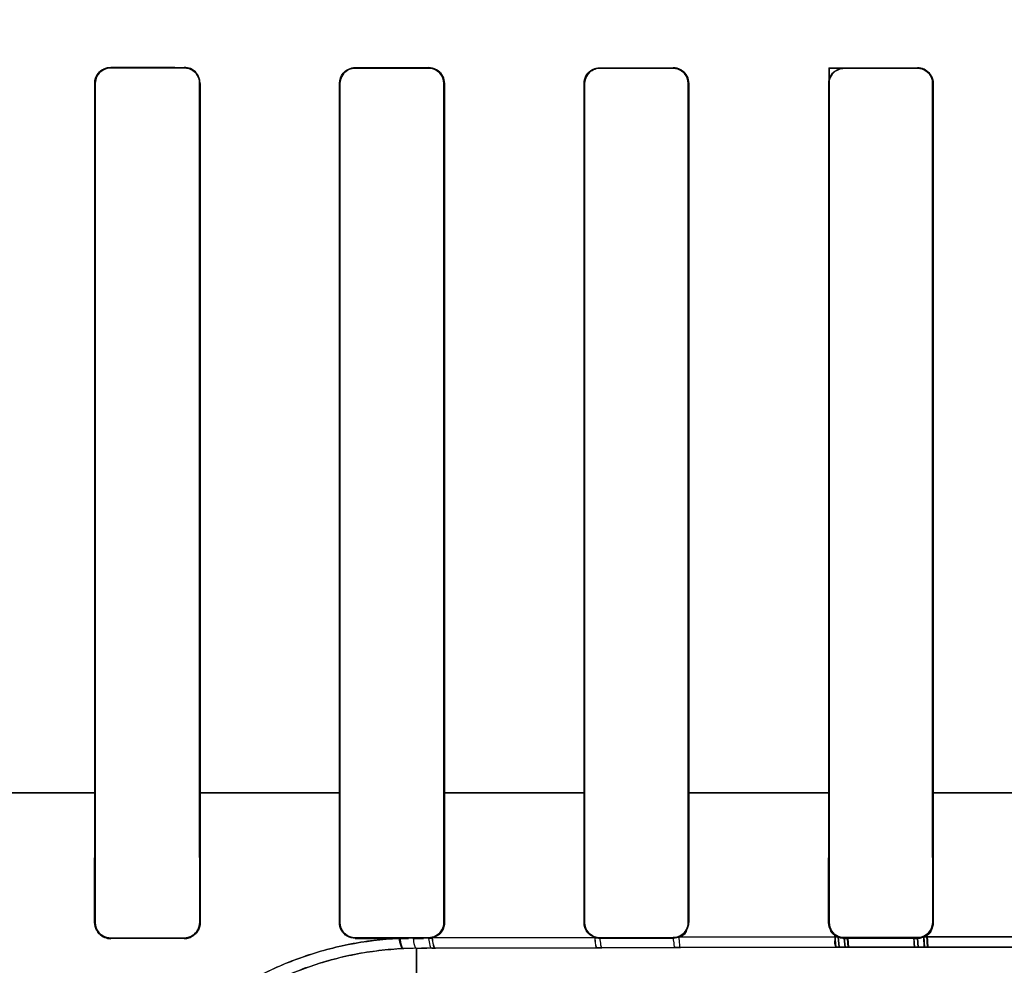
# Model space of a CAD drawing. Header units: millimetres. Extents: x 0 to 297, y 0 to 210.
# Tile 165 of 256: x 58.578 to 58.739, y 157.311 to 157.466. Entities that reach past the tile are written whole.
import ezdxf

# ---------------------------------------------------------------- set-up
doc = ezdxf.new("R2010")
doc.units = ezdxf.units.MM
doc.header["$LTSCALE"] = 16.335
doc.layers.get('0').update_dxf_attribs({"linetype": 'CONTINUOUS'})
for name, color, linetype in [('AXES_REF', 7, 'CONTINUOUS'), ('INTFCLR_1', 7, 'CONTINUOUS'), ('INTFCLR_72935', 7, 'CONTINUOUS')]:
    doc.layers.add(name, color=color, linetype=linetype)

msp = doc.modelspace()

# ---------------------------------------------------------------- linework, layer by layer
at = {"color": 7, "linetype": 'Continuous'}
for radius in [7.756662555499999, 7.756, 7.706331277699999]:
    msp.add_circle((57.52239940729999, 154.539298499), radius, dxfattribs=at)
msp.add_arc((57.52239940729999, 154.539298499), 7.68, 278.2771290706, 261.7228709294, dxfattribs=at)
at = {"layer": 'AXES_REF', "color": 9, "linetype": 'Continuous'}
for radius in [7.075609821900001, 4.7428614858]:
    msp.add_circle((57.52239940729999, 154.539298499), radius, dxfattribs=at)
at = {"layer": 'INTFCLR_1', "color": 9, "linetype": 'Continuous'}
for p, q in [((58.5926230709, 157.4579227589), (58.5926230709, 157.4578336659)), ((58.6046230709, 157.4578196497), (58.6046230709, 157.457907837)), ((58.6326230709, 157.4578784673), (58.6326230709, 157.4577920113)), ((58.6446230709, 157.4577822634), (58.6446230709, 157.4578681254)), ((58.6726230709, 157.4578490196), (58.6726230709, 157.4577642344)), ((58.6846230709, 157.4577584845), (58.6846230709, 157.4578429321)), ((58.7126230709, 157.4578335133), (58.7126230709, 157.457749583)), ((58.7246230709, 157.4577476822), (58.7246230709, 157.457831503)), ((58.5900733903, 157.4552871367), (58.5899839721, 157.4552871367)), ((58.6072407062, 157.4552871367), (58.6071527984, 157.4552871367)), ((58.6301160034, 157.4552871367), (58.630029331, 157.4552871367)), ((58.647202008, 157.4552871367), (58.6471163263, 157.4552871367)), ((58.67014463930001, 157.4552871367), (58.67005972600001, 157.4552871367)), ((58.6871777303, 157.4552871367), (58.68709338, 157.4552871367)), ((58.710160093, 157.4552871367), (58.71007611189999, 157.4552871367)), ((58.7271671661, 157.4552871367), (58.7270833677, 157.4552871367)), ((58.59007341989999, 157.3392854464), (58.56720347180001, 157.3392854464)), ((58.6301164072, 157.3392854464), (58.607152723, 157.3392854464)), ((58.6701417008, 157.3392854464), (58.647116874, 157.3392854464)), ((58.71016440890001, 157.3392854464), (58.6870906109, 157.3392854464)), ((58.7501700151, 157.3392854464), (58.7270654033, 157.3392854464)), ((58.5899732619, 157.3180816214), (58.59006527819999, 157.3180816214)), ((58.607160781, 157.3180816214), (58.6072512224, 157.3180816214)), ((58.630018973, 157.3180816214), (58.6301081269, 157.3180816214)), ((58.6471241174, 157.3180816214), (58.6472122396, 157.3180816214)), ((58.6700495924, 157.3180816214), (58.6701369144, 157.3180816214)), ((58.6871010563, 157.3180816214), (58.68718779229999, 157.3180816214)), ((58.71006609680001, 157.3180816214), (58.7101524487, 157.3180816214)), ((58.7270909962, 157.3180816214), (58.727177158, 157.3180816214)), ((58.5926230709, 157.3155249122), (58.5926230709, 157.3154324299)), ((58.6046230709, 157.3154475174), (58.6046230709, 157.3155390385)), ((58.6326230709, 157.3155668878), (58.6326230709, 157.3154772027)), ((58.6446230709, 157.3154876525), (58.6446230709, 157.3155767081)), ((58.6452073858, 157.3155548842), (58.6717777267, 157.3156493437)), ((58.6726230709, 157.3155948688), (58.6726230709, 157.3155069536)), ((58.6846230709, 157.3155131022), (58.6846230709, 157.31560066)), ((58.6855468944, 157.3156856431), (58.7116109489, 157.3157312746)), ((58.7126230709, 157.3156096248), (58.7126230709, 157.3155226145)), ((58.7246230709, 157.3155246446), (58.7246230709, 157.315611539)), ((58.7256631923, 157.3157467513), (58.7515831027, 157.3157467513)), ((58.6426230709, 157.3054612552), (58.6426230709, 157.3138543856)), ((58.64513908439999, 157.3138648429), (58.6434613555, 157.3138579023)), ((58.6457249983, 157.3138672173), (58.64513908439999, 157.3138648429)), ((58.6721482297, 157.313958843), (58.6457249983, 157.3138672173)), ((58.6729808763, 157.3139613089), (58.6721482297, 157.313958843)), ((58.6849145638, 157.3139920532), (58.6729808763, 157.3139613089)), ((58.6858411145, 157.3139940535), (58.6849145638, 157.3139920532)), ((58.7117607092, 157.314038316), (58.6858411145, 157.3139940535)), ((58.72469800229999, 157.3140497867), (58.7127624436, 157.3140396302)), ((58.7515170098, 157.3140501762), (58.725729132, 157.3140501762))]:
    msp.add_line(p, q, dxfattribs=at)
at = {"layer": 'INTFCLR_1', "color": 6, "linetype": 'Continuous'}
for p, q in [((58.589983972, 157.3392871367), (58.589983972, 157.4552871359)), ((58.5900733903, 157.3392871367), (58.5900733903, 157.4552871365)), ((58.6071527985, 157.4552871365), (58.6071527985, 157.3392871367)), ((58.6072407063, 157.4552871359), (58.6072407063, 157.3392871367)), ((58.6300293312, 157.3392871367), (58.6300293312, 157.4552871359)), ((58.63011600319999, 157.3392871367), (58.63011600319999, 157.4552871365)), ((58.6471163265, 157.4552871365), (58.6471163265, 157.3392871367)), ((58.6472020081, 157.4552871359), (58.6472020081, 157.3392871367)), ((58.6700597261, 157.3392871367), (58.6700597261, 157.4552871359)), ((58.67014463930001, 157.3392871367), (58.67014463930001, 157.4552871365)), ((58.6870933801, 157.4552871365), (58.6870933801, 157.3392871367)), ((58.68717773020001, 157.4552871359), (58.68717773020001, 157.3392871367)), ((58.7100761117, 157.3392871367), (58.7100761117, 157.4552871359)), ((58.7101600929, 157.3392871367), (58.7101600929, 157.4552871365)), ((58.7270833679, 157.4552871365), (58.7270833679, 157.3392871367)), ((58.7271671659, 157.4552871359), (58.7271671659, 157.3392871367)), ((58.5899732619, 157.3180816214), (58.5899839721, 157.3392871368)), ((58.59006527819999, 157.3180816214), (58.5900733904, 157.3392871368)), ((58.6071527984, 157.3392871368), (58.607160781, 157.3180816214)), ((58.6072407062, 157.3392871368), (58.6072512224, 157.3180816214)), ((58.630018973, 157.3180816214), (58.630029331, 157.3392871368)), ((58.6301081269, 157.3180816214), (58.6301160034, 157.3392871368)), ((58.6471163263, 157.3392871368), (58.6471241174, 157.3180816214)), ((58.647202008, 157.3392871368), (58.6472122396, 157.3180816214)), ((58.6700495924, 157.3180816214), (58.67005972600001, 157.3392871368)), ((58.6701369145, 157.3180816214), (58.67014463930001, 157.3392871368)), ((58.68709338, 157.3392871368), (58.6871010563, 157.3180816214)), ((58.6871777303, 157.3392871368), (58.6871877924, 157.3180816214)), ((58.71006609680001, 157.3180816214), (58.71007611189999, 157.3392871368)), ((58.7101524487, 157.3180816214), (58.710160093, 157.3392871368)), ((58.7270833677, 157.3392871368), (58.7270909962, 157.3180816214)), ((58.7271671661, 157.3392871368), (58.727177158, 157.3180816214)), ((58.6046230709, 157.3155390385), (58.5926230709, 157.3155249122)), ((58.6046230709, 157.3154475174), (58.5926230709, 157.3154324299)), ((58.6446230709, 157.3155767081), (58.6326230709, 157.3155668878)), ((58.6326230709, 157.3154772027), (58.6397805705, 157.3154835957)), ((58.6397805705, 157.3154835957), (58.6413214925, 157.31548491)), ((58.6420924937, 157.3154855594), (58.6437791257, 157.315486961)), ((58.6846230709, 157.31560066), (58.6726230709, 157.3155948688)), ((58.6726230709, 157.3155069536), (58.6846230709, 157.3155131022)), ((58.6846230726, 157.3155131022), (58.68554689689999, 157.3156856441)), ((58.7246230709, 157.315611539), (58.7126230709, 157.3156096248)), ((58.7126230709, 157.3155226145), (58.7246230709, 157.3155246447))]:
    msp.add_line(p, q, dxfattribs=at)
at = {"layer": 'INTFCLR_1', "color": 7, "linetype": 'Continuous'}
for p, q in [((58.7117607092, 157.314038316), (58.7116109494, 157.3157312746)), ((58.7126230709, 157.3155226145), (58.7127624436, 157.3140396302)), ((58.7132633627, 157.3140402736), (58.71316363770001, 157.3154649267)), ((58.7246980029, 157.3140497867), (58.7246230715, 157.3155246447)), ((58.7256572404, 157.3157435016), (58.72572912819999, 157.3140501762)), ((58.7262446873, 157.3140503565), (58.726136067, 157.3159011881)), ((58.7111909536, 157.314037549), (58.71264842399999, 157.3140395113)), ((58.7127624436, 157.3140396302), (58.7117607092, 157.314038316)), ((58.724118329, 157.314049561), (58.7262446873, 157.3140503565)), ((58.725729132, 157.3140501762), (58.72469800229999, 157.3140497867))]:
    msp.add_line(p, q, dxfattribs=at)
for points in [[(58.6046230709, 157.3154475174), (58.60473732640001, 157.315450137), (58.6048515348, 157.3154577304), (58.6049654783, 157.3154703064), (58.6050787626, 157.3154878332), (58.6051913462, 157.3155103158), (58.60530352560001, 157.3155378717), (58.6054152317, 157.3155705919), (58.6055260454, 157.3156084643), (58.6056357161, 157.3156515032)], [(58.7116109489, 157.3157312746), (58.7117182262, 157.3156879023), (58.7118273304, 157.3156494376), (58.7119380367, 157.315615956), (58.71205011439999, 157.315587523), (58.7121633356, 157.3155641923), (58.7122774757, 157.315546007), (58.7123923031, 157.3155330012), (58.7125075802, 157.3155251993), (58.7126230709, 157.3155226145)], [(58.7246230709, 157.3155246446), (58.72474090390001, 157.3155273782), (58.7248585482, 157.3155355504), (58.7249757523, 157.3155491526), (58.725092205, 157.3155681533), (58.7252077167, 157.3155925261), (58.72532221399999, 157.3156222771), (58.72543550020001, 157.3156573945), (58.7255472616, 157.3156978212), (58.7256572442, 157.3157435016)]]:
    msp.add_lwpolyline(points, dxfattribs=at)
at = {"layer": 'INTFCLR_1', "color": 6, "linetype": 'Continuous'}
for centre, radius, start, end in [((58.60461964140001, 157.4552868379), 0.002621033, 0.006514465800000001, 89.92502698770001), ((58.5926196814, 157.3180788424), 0.0026464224, 179.9398343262, 270.0733831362), ((58.6446200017, 157.3180871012), 0.0025994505, 270.0676378, 283.0595303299), ((58.6726246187, 157.3180966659), 0.0025897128, 250.911901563, 269.9658417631)]:
    msp.add_arc(centre, radius, start, end, dxfattribs=at)
at = {"layer": 'INTFCLR_1', "color": 9, "linetype": 'Continuous'}
msp.add_arc((58.6428615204, 157.2597462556), 0.0541086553, 90.252491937, 92.5811112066, dxfattribs=at)
at = {"layer": 'INTFCLR_1', "color": 6, "linetype": 'Continuous'}
for centre, major_axis, ratio, start_param, end_param in [((58.7386230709, 157.4592871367), (0.4172416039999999, 0), 0.0034906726, -1.9282790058, -1.8977471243), ((58.7386230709, 157.4592871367), (0.441241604, 0), 0.0034906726, -1.9080370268, -1.8793579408), ((58.7386230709, 157.4592871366), (0.4172416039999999, 0), 0.0034906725, -1.8276611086, -1.7980361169), ((58.7386230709, 157.4592871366), (0.441241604, 0), 0.0034906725, -1.8134003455, -1.785476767), ((58.7386230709, 157.4592871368), (0.4172416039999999, 0), 0.0034906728, -1.7296452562, -1.7005817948), ((58.7386230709, 157.4592871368), (0.441241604, 0), 0.0034906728, -1.7209377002, -1.6934858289), ((58.7386230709, 157.4592871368), (0.4172416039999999, 0), 0.0034906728, -1.6331507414, -1.604356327), ((58.7386230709, 157.4592871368), (0.441241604, 0), 0.0034906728, -1.629755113, -1.6025303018)]:
    msp.add_ellipse(centre, major_axis=major_axis, ratio=ratio, start_param=start_param, end_param=end_param, dxfattribs=at)
for points, knots in [([(58.589983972, 157.4552871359), (58.589983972, 157.4558741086), (58.5904504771, 157.45725973), (58.5918660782, 157.4579237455), (58.5926230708, 157.4579227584)], [0, 0, 0, 0, 0.4367466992, 1, 1, 1, 1]), ([(58.5900733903, 157.4552871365), (58.5900733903, 157.4558559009), (58.5905258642, 157.4571949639), (58.5918932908, 157.4578345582), (58.5926230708, 157.457833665)], [0, 0, 0, 0, 0.4380012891, 1, 1, 1, 1]), ([(58.6046230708, 157.4578196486), (58.6051225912, 157.4578190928), (58.60643793, 157.4574376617), (58.6071527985, 157.456073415), (58.6071527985, 157.4552871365)], [0, 0, 0, 0, 0.3884904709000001, 1, 1, 1, 1]), ([(58.6300293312, 157.4552871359), (58.6300293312, 157.4558713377), (58.6304955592, 157.4572348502), (58.6318858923, 157.4578791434), (58.6326230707, 157.4578784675)], [0, 0, 0, 0, 0.4421147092, 1, 1, 1, 1]), ([(58.63011600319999, 157.4552871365), (58.63011600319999, 157.4558615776), (58.6305770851, 157.4571816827), (58.63191985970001, 157.4577926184), (58.6326230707, 157.4577920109)], [0, 0, 0, 0, 0.4496067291, 1, 1, 1, 1]), ([(58.6472020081, 157.4552871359), (58.6472020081, 157.4557345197), (58.64687601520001, 157.4570618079), (58.6454809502, 157.4578674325), (58.6446230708, 157.4578681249)], [0, 0, 0, 0, 0.342753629, 1, 1, 1, 1]), ([(58.6446230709, 157.4577822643), (58.6451104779, 157.4577818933), (58.6464057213, 157.4574112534), (58.6471163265, 157.4560664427), (58.6471163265, 157.4552871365)], [0, 0, 0, 0, 0.3847809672, 1, 1, 1, 1]), ([(58.6700597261, 157.4552871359), (58.6700597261, 157.4557808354), (58.6704327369, 157.4571105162), (58.6718157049, 157.4578494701), (58.672623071, 157.4578490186)], [0, 0, 0, 0, 0.3794577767, 1, 1, 1, 1]), ([(58.67014463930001, 157.4552871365), (58.67014463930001, 157.4558604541), (58.6706063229, 157.4571667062), (58.6719329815, 157.4577645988), (58.672623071, 157.4577642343)], [0, 0, 0, 0, 0.4537868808, 1, 1, 1, 1]), ([(58.68717773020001, 157.4552871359), (58.68717773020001, 157.4557358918), (58.6868495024, 157.4570519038), (58.6854676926, 157.457842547), (58.6846230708, 157.4578429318)], [0, 0, 0, 0, 0.3469643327, 1, 1, 1, 1]), ([(58.6846230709, 157.4577584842), (58.6851030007, 157.4577582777), (58.6863856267, 157.4573943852), (58.6870933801, 157.4560618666), (58.6870933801, 157.4552871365)], [0, 0, 0, 0, 0.3825178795, 1, 1, 1, 1]), ([(58.7100761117, 157.4552871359), (58.7100761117, 157.4557799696), (58.710448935, 157.4571018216), (58.7118227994, 157.4578336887), (58.7126230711, 157.4578335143)], [0, 0, 0, 0, 0.381124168, 1, 1, 1, 1]), ([(58.7101600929, 157.4552871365), (58.7101600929, 157.4558638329), (58.7106265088, 157.4571634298), (58.7119438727, 157.4577497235), (58.7126230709, 157.4577495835)], [0, 0, 0, 0, 0.4591917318, 1, 1, 1, 1]), ([(58.7271671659, 157.4552871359), (58.7271671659, 157.4558756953), (58.7266934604, 157.4572168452), (58.7253317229, 157.4578314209), (58.7246230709, 157.4578315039)], [0, 0, 0, 0, 0.4537112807, 1, 1, 1, 1]), ([(58.7246230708, 157.4577476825), (58.7250997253, 157.4577476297), (58.7263768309, 157.4573868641), (58.7270833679, 157.4560597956), (58.7270833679, 157.4552871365)], [0, 0, 0, 0, 0.3815331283, 1, 1, 1, 1]), ([(58.5926230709, 157.3155249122), (58.5921710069, 157.3155243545), (58.5908524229, 157.3158544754), (58.59006462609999, 157.3172386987), (58.59006527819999, 157.3180816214)], [0, 0, 0, 0, 0.3490878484, 1, 1, 1, 1]), ([(58.607160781, 157.3180816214), (58.607161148, 157.3175995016), (58.60680058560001, 157.3162826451), (58.6054299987, 157.3155399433), (58.6046230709, 157.3155390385)], [0, 0, 0, 0, 0.3740123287, 1, 1, 1, 1]), ([(58.6326230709, 157.3154772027), (58.632171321, 157.3154767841), (58.63083065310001, 157.3158050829), (58.6300181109, 157.3172154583), (58.630018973, 157.3180816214)], [0, 0, 0, 0, 0.3427767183, 1, 1, 1, 1]), ([(58.6326230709, 157.3155668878), (58.6320461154, 157.3155663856), (58.6307206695, 157.3160286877), (58.6301075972, 157.3173762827), (58.6301081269, 157.3180816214)], [0, 0, 0, 0, 0.4499400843, 1, 1, 1, 1]), ([(58.6471241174, 157.3180816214), (58.647124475, 157.3176002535), (58.64676277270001, 157.3163011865), (58.64541244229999, 157.3155773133), (58.6446230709, 157.3155767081)], [0, 0, 0, 0, 0.3788093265, 1, 1, 1, 1]), ([(58.6472122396, 157.3180816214), (58.6472127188, 157.3175941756), (58.6468867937, 157.3164337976), (58.645840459, 157.3157019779), (58.6452073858, 157.3155548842)], [0, 0, 0, 0, 0.4285680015, 1, 1, 1, 1]), ([(58.6717777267, 157.3156493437), (58.6712228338, 157.3158420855), (58.6703308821, 157.3165642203), (58.67004914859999, 157.3176257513), (58.6700495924, 157.3180816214)], [0, 0, 0, 0, 0.5630431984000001, 1, 1, 1, 1]), ([(58.6726230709, 157.3155948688), (58.6720566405, 157.3155945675), (58.6707471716, 157.3160475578), (58.670136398, 157.3173804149), (58.6701369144, 157.3180816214)], [0, 0, 0, 0, 0.4468395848, 1, 1, 1, 1]), ([(58.6871010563, 157.3180816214), (58.68710140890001, 157.3175997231), (58.6867379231, 157.3163116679), (58.6854004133, 157.315600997), (58.6846230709, 157.31560066)], [0, 0, 0, 0, 0.38268962, 1, 1, 1, 1]), ([(58.6855468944, 157.3156856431), (58.6860708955, 157.3158881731), (58.6869161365, 157.3166000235), (58.6871882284, 157.3176304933), (58.68718779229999, 157.3180816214)], [0, 0, 0, 0, 0.5546203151, 1, 1, 1, 1]), ([(58.7116109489, 157.3157312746), (58.7111671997, 157.3159224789), (58.71036354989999, 157.3165842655), (58.71006562, 157.3175860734), (58.71006609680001, 157.3180816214)], [0, 0, 0, 0, 0.4936865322, 1, 1, 1, 1]), ([(58.7126230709, 157.3156096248), (58.7120576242, 157.3156095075), (58.710755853, 157.3160627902), (58.7101519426, 157.3173871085), (58.7101524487, 157.3180816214)], [0, 0, 0, 0, 0.4487815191, 1, 1, 1, 1]), ([(58.7270909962, 157.3180816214), (58.7270913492, 157.3175962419), (58.7267237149, 157.316312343), (58.725392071, 157.315611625), (58.7246230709, 157.315611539)], [0, 0, 0, 0, 0.3869479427, 1, 1, 1, 1])]:
    msp.add_open_spline(points, degree=3, knots=knots, dxfattribs=at)
at = {"layer": 'INTFCLR_1', "color": 7, "linetype": 'Continuous'}
for points, knots in [([(58.60725122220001, 157.3180816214), (58.6072526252, 157.3175823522), (58.6068775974, 157.316218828), (58.6054589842, 157.3154471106), (58.6046230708, 157.3154475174)], [0, 0, 0, 0, 0.3739341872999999, 1, 1, 1, 1]), ([(58.71106761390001, 157.3158978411), (58.71101341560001, 157.3157898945), (58.7111846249, 157.3152868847), (58.710895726, 157.3146245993), (58.711184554, 157.3142594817), (58.7111546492, 157.3140387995), (58.7111909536, 157.314037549)], [0, 0, 0, 0, 0.1928923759, 0.7701886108, 0.9419896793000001, 1, 1, 1, 1]), ([(58.71316363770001, 157.3154649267), (58.7127657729, 157.3153901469), (58.7120527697, 157.3155586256), (58.7115542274, 157.3157452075), (58.711034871, 157.3158077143), (58.71106761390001, 157.3158978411)], [0, 0, 0, 0, 0.5634051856, 0.8665491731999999, 1, 1, 1, 1]), ([(58.7240020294, 157.3154483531), (58.7239190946, 157.3152827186), (58.7241066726, 157.3149305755), (58.7239024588, 157.3144563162), (58.72409740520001, 157.3142563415), (58.7240824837, 157.3140506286), (58.724118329, 157.314049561)], [0, 0, 0, 0, 0.3903457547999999, 0.7127822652, 0.9244307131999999, 1, 1, 1, 1]), ([(58.726136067, 157.3159011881), (58.725838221, 157.3156634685), (58.72516526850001, 157.3155755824), (58.724508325, 157.3154733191), (58.7240921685, 157.3153645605), (58.7240020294, 157.3154483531)], [0, 0, 0, 0, 0.5199108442, 0.8320948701, 1, 1, 1, 1])]:
    msp.add_open_spline(points, degree=3, knots=knots, dxfattribs=at)
at = {"layer": 'INTFCLR_1', "color": 6, "linetype": 'Continuous'}
msp.add_open_spline([(58.7256572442, 157.3157435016), (58.7261678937, 157.315969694), (58.726882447, 157.3163284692), (58.7268819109, 157.3168869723)], degree=3, dxfattribs=at)
at = {"layer": 'INTFCLR_1', "color": 9, "linetype": 'Continuous'}
for points, knots in [([(58.58742829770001, 157.2592871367), (58.5873289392, 157.2592871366), (58.5871666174, 157.259701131), (58.5870623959, 157.2603309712), (58.5869532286, 157.2615320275), (58.58692793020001, 157.2633824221), (58.5870610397, 157.2660844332), (58.5875104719, 157.2696555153), (58.5882164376, 157.273050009), (58.5890495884, 157.2760640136), (58.5901623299, 157.2794577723), (58.5920168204, 157.2839306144), (58.5941869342, 157.2878975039), (58.5959080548, 157.2905763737), (58.59718374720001, 157.2924376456), (58.5996496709, 157.2957044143), (58.60288197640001, 157.2992360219), (58.6060515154, 157.3020868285), (58.6080070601, 157.3036755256), (58.6111010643, 157.3060180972), (58.6161414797, 157.3091853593), (58.6222516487, 157.3119027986), (58.6274354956, 157.3135568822), (58.6328305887, 157.31484652), (58.63699081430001, 157.3153552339), (58.6397805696, 157.3154835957)], [0, 0, 0, 0, 0.0034869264, 0.0118307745, 0.0253688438, 0.0441600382, 0.07750976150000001, 0.1198274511, 0.1705089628, 0.1989804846, 0.2295433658, 0.2958034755, 0.3685983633, 0.3878553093, 0.4075401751, 0.4477747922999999, 0.5314248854, 0.5750130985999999, 0.5972913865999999, 0.6198277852, 0.7111936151, 0.8054544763, 0.8536491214, 0.9019916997, 1, 1, 1, 1]), ([(58.6397805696, 157.3154835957), (58.6398301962, 157.3150725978), (58.6399216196, 157.3145563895), (58.6402240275, 157.3138053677), (58.6404248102, 157.3138000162)], [0, 0, 0, 0, 0.6733216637, 1, 1, 1, 1]), ([(58.6420924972, 157.3154855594), (58.6421253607, 157.3150910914), (58.6421955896, 157.3146033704), (58.6424354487, 157.3138679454), (58.6426230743, 157.3138543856)], [0, 0, 0, 0, 0.6778576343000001, 1, 1, 1, 1]), ([(58.6446230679, 157.3154876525), (58.644655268, 157.315095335), (58.6447256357, 157.3146142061), (58.6449539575, 157.3138786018), (58.6451390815, 157.3138648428)], [0, 0, 0, 0, 0.6795377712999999, 1, 1, 1, 1]), ([(58.64520738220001, 157.3155548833), (58.6452376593, 157.3151478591), (58.6453090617, 157.3146523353), (58.645533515, 157.3138815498), (58.6457249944, 157.3138672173)], [0, 0, 0, 0, 0.6800622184, 1, 1, 1, 1]), ([(58.6717777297, 157.3156493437), (58.6717992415, 157.3152437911), (58.671885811, 157.314792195), (58.6719718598, 157.3139775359), (58.6721482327, 157.313958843)], [0, 0, 0, 0, 0.6960312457, 1, 1, 1, 1]), ([(58.67262307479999, 157.3155069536), (58.6726468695, 157.3151346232), (58.6727272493, 157.3147179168), (58.6728197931, 157.3139785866), (58.6729808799, 157.313961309)], [0, 0, 0, 0, 0.6972332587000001, 1, 1, 1, 1]), ([(58.6846230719, 157.3155131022), (58.6846428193, 157.315147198), (58.6847327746, 157.3147516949), (58.6847617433, 157.3140121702), (58.6849145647, 157.3139920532)], [0, 0, 0, 0, 0.7039054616, 1, 1, 1, 1]), ([(58.68554689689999, 157.3156856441), (58.6855639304, 157.3152806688), (58.6856656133, 157.3148463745), (58.68567130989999, 157.3140168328), (58.6858411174, 157.3139940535)], [0, 0, 0, 0, 0.7028960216, 1, 1, 1, 1]), ([(58.5898256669, 157.2615828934), (58.5897454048, 157.2615845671), (58.5896988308, 157.2620073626), (58.5896146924, 157.2625390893), (58.589596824, 157.2636768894), (58.5896301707, 157.2653826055), (58.5898340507, 157.2678981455), (58.59032924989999, 157.2712123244), (58.591052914, 157.2743651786), (58.591883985, 157.2771638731), (58.5929821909, 157.2803182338), (58.5947913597, 157.284476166), (58.5968866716, 157.2881594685), (58.5985420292, 157.2906468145), (58.599768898, 157.2923769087), (58.6021385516, 157.2954158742), (58.6052344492, 157.2986976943), (58.60826193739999, 157.3013447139), (58.6101297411, 157.3028208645), (58.61308779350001, 157.305000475), (58.617902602, 157.3079463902), (58.6237250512, 157.3104702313), (58.6286635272, 157.3120074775), (58.633805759, 157.3132070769), (58.6377676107, 157.3136802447), (58.6404248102, 157.3138000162)], [0, 0, 0, 0, 0.0029919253, 0.0110778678, 0.0243794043, 0.0429045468, 0.0758587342, 0.1177299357, 0.1679470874, 0.1961875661, 0.2265170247, 0.292381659, 0.3648796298, 0.3840790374, 0.4037267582, 0.4439117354, 0.5276292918, 0.5713380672, 0.5936999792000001, 0.6163364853, 0.7082633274, 0.8033311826, 0.8520071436, 0.9008686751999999, 1, 1, 1, 1])]:
    msp.add_open_spline(points, degree=3, knots=knots, dxfattribs=at)
at = {"layer": 'INTFCLR_72935', "color": 9, "linetype": 'Continuous'}
for p, q in [((58.5926230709, 157.4578336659), (58.5926230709, 157.4579227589)), ((58.6046230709, 157.457907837), (58.6046230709, 157.4578196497)), ((58.6326230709, 157.4577920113), (58.6326230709, 157.4578784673)), ((58.6446230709, 157.4578681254), (58.6446230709, 157.4577822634)), ((58.6726230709, 157.4577642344), (58.6726230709, 157.4578490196)), ((58.6846230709, 157.4578429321), (58.6846230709, 157.4577584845)), ((58.7246230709, 157.457831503), (58.7246230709, 157.4577476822)), ((58.5899839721, 157.4552871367), (58.5900733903, 157.4552871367)), ((58.6071527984, 157.4552871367), (58.6072407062, 157.4552871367)), ((58.630029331, 157.4552871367), (58.6301160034, 157.4552871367)), ((58.6471163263, 157.4552871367), (58.647202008, 157.4552871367)), ((58.67005972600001, 157.4552871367), (58.67014463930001, 157.4552871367)), ((58.68709338, 157.4552871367), (58.6871777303, 157.4552871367)), ((58.7270833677, 157.4552871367), (58.7271671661, 157.4552871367)), ((58.5672025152, 157.3392854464), (58.5900735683, 157.3392854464)), ((58.6071526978, 157.3392854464), (58.63011618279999, 157.3392854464)), ((58.6471169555, 157.3392854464), (58.67014322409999, 157.3392854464)), ((58.6870896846, 157.3392854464), (58.71016396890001, 157.3392854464)), ((58.7270761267, 157.3392854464), (58.7501807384, 157.3392854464)), ((58.5900652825, 157.3180871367), (58.5899732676, 157.3180871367)), ((58.6072512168, 157.3180871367), (58.6071607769, 157.3180871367)), ((58.63010813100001, 157.3180871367), (58.6300189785, 157.3180871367)), ((58.6472122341, 157.3180871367), (58.6471241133, 157.3180871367)), ((58.67013691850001, 157.3180871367), (58.67004959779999, 157.3180871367)), ((58.687187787, 157.3180871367), (58.6871010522, 157.3180871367)), ((58.7101524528, 157.3180871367), (58.7100661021, 157.3180871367)), ((58.7271771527, 157.3180871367), (58.7270909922, 157.3180871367)), ((58.5926230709, 157.3154379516), (58.5926230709, 157.3155304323)), ((58.6046230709, 157.3155445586), (58.6046230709, 157.3154530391)), ((58.6326230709, 157.3154827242), (58.6326230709, 157.3155724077)), ((58.6446230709, 157.315582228), (58.6446230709, 157.315493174)), ((58.67179365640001, 157.3156493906), (58.6451826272, 157.3155547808)), ((58.6726230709, 157.315512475), (58.6726230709, 157.3156003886)), ((58.6846230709, 157.3156061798), (58.6846230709, 157.3155186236)), ((58.71162382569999, 157.3157312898), (58.6855323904, 157.3156856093)), ((58.7126230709, 157.3155281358), (58.7126230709, 157.3156151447)), ((58.7246230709, 157.3156170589), (58.7246230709, 157.315530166)), ((58.7515954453, 157.3157467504), (58.7256512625, 157.3157467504)), ((58.6426230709, 157.3138543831), (58.644300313, 157.3138613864)), ((58.6426230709, 157.3138543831), (58.6426230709, 157.3054612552)), ((58.64513951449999, 157.3138648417), (58.6457003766, 157.3138671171)), ((58.6457003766, 157.3138671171), (58.6721640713, 157.3139588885)), ((58.6721640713, 157.3139588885), (58.6729812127, 157.3139613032)), ((58.6729812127, 157.3139613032), (58.68491484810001, 157.3139920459)), ((58.68491484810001, 157.3139920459), (58.6858266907, 157.3139940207)), ((58.6858266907, 157.3139940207), (58.71177351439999, 157.3140383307)), ((58.7127625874, 157.3140396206), (58.72469808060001, 157.3140497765)), ((58.7257166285, 157.3140501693), (58.7515295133, 157.3140501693))]:
    msp.add_line(p, q, dxfattribs=at)
at = {"layer": 'INTFCLR_72935', "color": 6, "linetype": 'Continuous'}
for p, q in [((58.71007611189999, 157.4578340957), (58.710160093, 157.4577501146)), ((58.71007611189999, 157.4578340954), (58.71007611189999, 157.3392871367)), ((58.7101600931, 157.4577501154), (58.7101600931, 157.3392871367)), ((58.5899839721, 157.4552871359), (58.5899839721, 157.3392871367)), ((58.5900733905, 157.4552871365), (58.5900733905, 157.3392871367)), ((58.6071527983, 157.3392871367), (58.6071527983, 157.4552871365)), ((58.60724070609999, 157.3392871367), (58.60724070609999, 157.4552871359)), ((58.6300293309, 157.4552871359), (58.6300293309, 157.3392871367)), ((58.6301160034, 157.4552871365), (58.6301160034, 157.3392871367)), ((58.6471163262, 157.3392871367), (58.6471163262, 157.4552871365)), ((58.6472020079, 157.3392871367), (58.6472020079, 157.4552871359)), ((58.6700597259, 157.4552871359), (58.6700597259, 157.3392871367)), ((58.67014463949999, 157.4552871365), (58.67014463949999, 157.3392871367)), ((58.6870933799, 157.3392871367), (58.6870933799, 157.4552871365)), ((58.6871777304, 157.3392871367), (58.6871777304, 157.4552871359)), ((58.7270833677, 157.3392871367), (58.7270833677, 157.4552871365)), ((58.7271671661, 157.3392871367), (58.7271671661, 157.4552871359)), ((58.5899732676, 157.3180871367), (58.5899839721, 157.3392871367)), ((58.5900733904, 157.3392871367), (58.5900652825, 157.3180871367)), ((58.6071607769, 157.3180871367), (58.6071527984, 157.3392871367)), ((58.6072407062, 157.3392871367), (58.6072512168, 157.3180871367)), ((58.6300189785, 157.3180871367), (58.630029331, 157.3392871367)), ((58.6301160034, 157.3392871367), (58.63010813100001, 157.3180871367)), ((58.6471241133, 157.3180871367), (58.6471163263, 157.3392871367)), ((58.647202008, 157.3392871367), (58.6472122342, 157.3180871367)), ((58.67004959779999, 157.3180871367), (58.67005972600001, 157.3392871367)), ((58.67014463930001, 157.3392871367), (58.67013691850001, 157.3180871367)), ((58.6871010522, 157.3180871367), (58.68709338, 157.3392871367)), ((58.6871777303, 157.3392871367), (58.687187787, 157.3180871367)), ((58.7100661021, 157.3180871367), (58.71007611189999, 157.3392871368)), ((58.710160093, 157.3392871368), (58.7101524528, 157.3180871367)), ((58.7270909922, 157.3180871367), (58.7270833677, 157.3392871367)), ((58.7271671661, 157.3392871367), (58.7271771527, 157.3180871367)), ((58.5926230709, 157.3155304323), (58.6046230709, 157.3155445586)), ((58.6046230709, 157.3154530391), (58.5926230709, 157.3154379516)), ((58.6326230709, 157.3155724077), (58.6446230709, 157.315582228)), ((58.6399060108, 157.315489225), (58.6326230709, 157.3154827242)), ((58.6420920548, 157.3154910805), (58.6406343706, 157.3154898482)), ((58.6446230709, 157.315493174), (58.64293530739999, 157.3154917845)), ((58.6726230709, 157.3156003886), (58.6846230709, 157.3156061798)), ((58.6846230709, 157.3155186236), (58.6726230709, 157.315512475)), ((58.685532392, 157.31568561), (58.68462307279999, 157.3155186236)), ((58.7126230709, 157.3156151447), (58.7246230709, 157.3156170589)), ((58.7246230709, 157.315530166), (58.7126230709, 157.3155281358))]:
    msp.add_line(p, q, dxfattribs=at)
at = {"layer": 'INTFCLR_72935', "color": 7, "linetype": 'Continuous'}
for p, q in [((58.7112789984, 157.3140376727), (58.7111572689, 157.3158784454)), ((58.7116238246, 157.3157312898), (58.7117735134, 157.3140383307)), ((58.7127625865, 157.3140396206), (58.7126230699, 157.3155281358)), ((58.71322740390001, 157.3154564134), (58.7133264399, 157.3140403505)), ((58.7241887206, 157.314049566), (58.7240754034, 157.3154706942)), ((58.7246230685, 157.315530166), (58.7246980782, 157.3140497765)), ((58.7257166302, 157.3140501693), (58.72564467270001, 157.3157434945)), ((58.7261848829, 157.3159120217), (58.7262900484, 157.3140503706)), ((58.7133264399, 157.3140403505), (58.7112789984, 157.3140376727)), ((58.71177351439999, 157.3140383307), (58.7127625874, 157.3140396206)), ((58.72469808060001, 157.3140497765), (58.7257166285, 157.3140501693)), ((58.7262900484, 157.3140503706), (58.72481176, 157.3140498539))]:
    msp.add_line(p, q, dxfattribs=at)
for points in [[(58.6056364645, 157.3156573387), (58.6055284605, 157.3156148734), (58.6054186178, 157.31557719), (58.6053071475, 157.3155443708), (58.6051940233, 157.3155164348), (58.6050797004, 157.3154935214), (58.6049651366, 157.3154757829), (58.6048508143, 157.3154631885), (58.60473671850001, 157.3154556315), (58.6046230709, 157.3154530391)], [(58.7126230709, 157.3155281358), (58.7125090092, 157.3155306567), (58.7123951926, 157.3155382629), (58.712281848, 157.3155509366), (58.7121692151, 157.3155686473), (58.7120575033, 157.3155913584), (58.7119468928, 157.3156190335), (58.7118375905, 157.315651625), (58.7117298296, 157.3156890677), (58.71162382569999, 157.3157312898)], [(58.725644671, 157.3157434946), (58.7255361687, 157.3156990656), (58.725425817, 157.3156596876), (58.725313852, 157.3156254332), (58.7252004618, 157.315596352), (58.72508593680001, 157.3155725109), (58.7249706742, 157.3155539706), (58.72485497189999, 157.3155407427), (58.7247390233, 157.3155328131), (58.7246230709, 157.315530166)]]:
    msp.add_lwpolyline(points, dxfattribs=at)
at = {"layer": 'INTFCLR_72935', "color": 6, "linetype": 'Continuous'}
for centre, radius, start, end in [((58.6446201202, 157.3180919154), 0.0025987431, 270.0651118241, 282.5008615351), ((58.6726244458, 157.3181014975), 0.0025890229, 251.2832919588, 269.9694865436)]:
    msp.add_arc(centre, radius, start, end, dxfattribs=at)
at = {"layer": 'INTFCLR_72935', "color": 9, "linetype": 'Continuous'}
msp.add_arc((58.6428614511, 157.2597468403), 0.0541080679, 90.25242611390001, 92.45440579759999, dxfattribs=at)
at = {"layer": 'INTFCLR_72935', "color": 6, "linetype": 'Continuous'}
for centre, major_axis, ratio, start_param, end_param in [((58.7386230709, 157.4592871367), (0.4172416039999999, 0), 0.0034906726, -1.9282790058, -1.8977471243), ((58.7386230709, 157.4592871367), (0.441241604, 0), 0.0034906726, -1.9080370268, -1.8793579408), ((58.7386230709, 157.4592871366), (0.4172416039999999, 0), 0.0034906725, -1.8276611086, -1.7980361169), ((58.7386230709, 157.4592871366), (0.441241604, 0), 0.0034906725, -1.8134003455, -1.785476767), ((58.7386230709, 157.4592871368), (0.4172416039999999, 0), 0.0034906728, -1.7296452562, -1.7005817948), ((58.7386230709, 157.4592871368), (0.441241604, 0), 0.0034906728, -1.7209377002, -1.6934858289), ((58.7386230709, 157.4592871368), (0.4172416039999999, 0), 0.0034906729, -1.6392681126, -1.604356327), ((58.7386230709, 157.4592871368), (0.441241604, 0), 0.0034906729, -1.6353477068, -1.6025303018)]:
    msp.add_ellipse(centre, major_axis=major_axis, ratio=ratio, start_param=start_param, end_param=end_param, dxfattribs=at)
for points, knots in [([(58.5899839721, 157.4552871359), (58.5899839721, 157.4558828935), (58.5904596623, 157.4572705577), (58.59187444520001, 157.4579237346), (58.59262307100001, 157.4579227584)], [0, 0, 0, 0, 0.44314542, 1, 1, 1, 1]), ([(58.59262307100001, 157.457833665), (58.59210783, 157.4578342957), (58.59077934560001, 157.4574406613), (58.5900733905, 157.456067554), (58.5900733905, 157.4552871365)], [0, 0, 0, 0, 0.3976674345, 1, 1, 1, 1]), ([(58.60724070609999, 157.4552871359), (58.60724070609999, 157.4558733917), (58.6067745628, 157.4572496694), (58.6053713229, 157.4579069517), (58.6046230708, 157.4579078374)], [0, 0, 0, 0, 0.4393046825, 1, 1, 1, 1]), ([(58.6071527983, 157.4552871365), (58.6071527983, 157.4558622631), (58.60669324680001, 157.4571942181), (58.6053379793, 157.4578188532), (58.60462307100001, 157.4578196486)], [0, 0, 0, 0, 0.4458223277, 1, 1, 1, 1]), ([(58.6300293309, 157.4552871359), (58.6300293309, 157.4558805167), (58.6305053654, 157.4572460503), (58.63189469, 157.4578791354), (58.6326230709, 157.4578784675)], [0, 0, 0, 0, 0.4489316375, 1, 1, 1, 1]), ([(58.6326230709, 157.4577920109), (58.63212212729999, 157.4577924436), (58.6308170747, 157.4574109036), (58.6301160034, 157.4560599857), (58.6301160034, 157.4552871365)], [0, 0, 0, 0, 0.3932693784, 1, 1, 1, 1]), ([(58.64462307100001, 157.4578681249), (58.6451336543, 157.4578677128), (58.64647515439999, 157.4574783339), (58.6472020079, 157.4560873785), (58.6472020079, 157.4552871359)], [0, 0, 0, 0, 0.3895127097, 1, 1, 1, 1]), ([(58.6471163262, 157.4552871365), (58.6471163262, 157.4558598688), (58.6466568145, 157.4571736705), (58.6453218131, 157.4577817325), (58.6446230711, 157.4577822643)], [0, 0, 0, 0, 0.4504473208, 1, 1, 1, 1]), ([(58.6700597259, 157.4552871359), (58.6700597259, 157.4558798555), (58.6705369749, 157.4572307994), (58.67190912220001, 157.4578494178), (58.6726230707, 157.4578490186)], [0, 0, 0, 0, 0.4536114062, 1, 1, 1, 1]), ([(58.6726230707, 157.4577642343), (58.6721314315, 157.457764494), (58.6708420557, 157.4573906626), (58.67014463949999, 157.456054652), (58.67014463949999, 157.4552871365)], [0, 0, 0, 0, 0.3904518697, 1, 1, 1, 1]), ([(58.684623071, 157.4578429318), (58.68512881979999, 157.4578427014), (58.6864576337, 157.4574573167), (58.6871777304, 157.4560796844), (58.6871777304, 157.4552871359)], [0, 0, 0, 0, 0.3895477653, 1, 1, 1, 1]), ([(58.6870933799, 157.4552871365), (58.6870933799, 157.4558611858), (58.6866306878, 157.4571640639), (58.6853088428, 157.4577581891), (58.684623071, 157.4577584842)], [0, 0, 0, 0, 0.4556593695, 1, 1, 1, 1]), ([(58.7246230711, 157.4578315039), (58.7251225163, 157.4578314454), (58.726444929, 157.4574523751), (58.7271671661, 157.4560801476), (58.7271671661, 157.4552871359)], [0, 0, 0, 0, 0.3864308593, 1, 1, 1, 1]), ([(58.7270833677, 157.4552871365), (58.7270833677, 157.4558564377), (58.72662512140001, 157.4571534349), (58.7253082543, 157.4577476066), (58.724623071, 157.4577476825)], [0, 0, 0, 0, 0.4538128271, 1, 1, 1, 1]), ([(58.5926230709, 157.3154379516), (58.5921490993, 157.3154373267), (58.5907815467, 157.315784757), (58.589972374, 157.3172188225), (58.5899732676, 157.3180871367)], [0, 0, 0, 0, 0.3531078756, 1, 1, 1, 1]), ([(58.5900652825, 157.3180871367), (58.5900648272, 157.3174985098), (58.5905372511, 157.3161502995), (58.5919076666, 157.3155295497), (58.5926230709, 157.3155304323)], [0, 0, 0, 0, 0.4513900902, 1, 1, 1, 1]), ([(58.6046230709, 157.3155445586), (58.6050989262, 157.3155450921), (58.60641368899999, 157.3159019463), (58.6071613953, 157.3172744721), (58.6071607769, 157.3180871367)], [0, 0, 0, 0, 0.3693038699, 1, 1, 1, 1]), ([(58.6326230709, 157.3154827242), (58.6321653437, 157.3154823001), (58.630823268, 157.3158163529), (58.630018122, 157.3172263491), (58.6300189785, 157.3180871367)], [0, 0, 0, 0, 0.3471536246, 1, 1, 1, 1]), ([(58.63010813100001, 157.3180871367), (58.6301076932, 157.3175039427), (58.6305770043, 157.3161773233), (58.63192377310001, 157.3155717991), (58.6326230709, 157.3155724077)], [0, 0, 0, 0, 0.4547350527, 1, 1, 1, 1]), ([(58.6446230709, 157.315582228), (58.6450899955, 157.3155825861), (58.6463852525, 157.3159318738), (58.6471247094, 157.3172845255), (58.6471241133, 157.3180871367)], [0, 0, 0, 0, 0.3677915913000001, 1, 1, 1, 1]), ([(58.6472122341, 157.3180871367), (58.6472126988, 157.3176142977), (58.6468974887, 157.3164484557), (58.645838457, 157.3157004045), (58.6451826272, 157.3155547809)], [0, 0, 0, 0, 0.41308918, 1, 1, 1, 1]), ([(58.67179365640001, 157.3156493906), (58.67136682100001, 157.3157945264), (58.6704479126, 157.3164028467), (58.67004901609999, 157.3174895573), (58.67004959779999, 157.3180871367)], [0, 0, 0, 0, 0.4300162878, 1, 1, 1, 1]), ([(58.67013691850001, 157.3180871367), (58.67013649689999, 157.317514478), (58.6705960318, 157.3162036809), (58.6719278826, 157.3156000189), (58.6726230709, 157.3156003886)], [0, 0, 0, 0, 0.4516781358, 1, 1, 1, 1]), ([(58.6846230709, 157.3156061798), (58.6850943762, 157.3156063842), (58.68637962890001, 157.315960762), (58.6871016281, 157.3173000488), (58.6871010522, 157.3180871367)], [0, 0, 0, 0, 0.3745293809, 1, 1, 1, 1]), ([(58.7101524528, 157.3180871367), (58.7101520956, 157.3175969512), (58.7105245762, 157.3163108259), (58.7118573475, 157.3156149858), (58.7126230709, 157.3156151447)], [0, 0, 0, 0, 0.3903034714, 1, 1, 1, 1]), ([(58.7246230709, 157.3156170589), (58.7251815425, 157.3156171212), (58.72648061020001, 157.3160632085), (58.7270915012, 157.3173871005), (58.7270909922, 157.3180871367)], [0, 0, 0, 0, 0.4437568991, 1, 1, 1, 1]), ([(58.7271771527, 157.3180871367), (58.7271776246, 157.3175953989), (58.7268834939, 157.3165987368), (58.7260867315, 157.3159364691), (58.725644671, 157.3157434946)], [0, 0, 0, 0, 0.5048214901, 1, 1, 1, 1])]:
    msp.add_open_spline(points, degree=3, knots=knots, dxfattribs=at)
at = {"layer": 'INTFCLR_72935', "color": 7, "linetype": 'Continuous'}
for points, knots in [([(58.6046230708, 157.315453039), (58.605129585, 157.315453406), (58.6064930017, 157.3158381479), (58.60725541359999, 157.317257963), (58.6072512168, 157.3180871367)], [0, 0, 0, 0, 0.3792130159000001, 1, 1, 1, 1]), ([(58.7111572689, 157.3158784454), (58.7114510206, 157.3156576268), (58.7120990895, 157.3155726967), (58.7127349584, 157.3154859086), (58.7131416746, 157.3153739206), (58.71322740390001, 157.3154564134)], [0, 0, 0, 0, 0.5180755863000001, 0.8322769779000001, 1, 1, 1, 1]), ([(58.7240754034, 157.3154706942), (58.7244800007, 157.315395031), (58.7252024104, 157.3155692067), (58.725700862, 157.3157545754), (58.726219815, 157.3158241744), (58.7261848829, 157.3159120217)], [0, 0, 0, 0, 0.5687516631, 0.8693706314, 1, 1, 1, 1])]:
    msp.add_open_spline(points, degree=3, knots=knots, dxfattribs=at)
at = {"layer": 'INTFCLR_72935', "color": 6, "linetype": 'Continuous'}
for points in [[(58.6855323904, 157.3156856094), (58.6860718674, 157.3158903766), (58.68684929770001, 157.3162328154), (58.6868487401, 157.3168098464)], [(58.71162382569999, 157.3157312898), (58.7111080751, 157.3159501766), (58.7103779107, 157.3162998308), (58.7103784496, 157.3168601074)]]:
    msp.add_open_spline(points, degree=3, dxfattribs=at)
at = {"layer": 'INTFCLR_72935', "color": 9, "linetype": 'Continuous'}
for points, knots in [([(58.639906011, 157.3154892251), (58.638485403, 157.3154268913), (58.6363606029, 157.3152520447), (58.6335544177, 157.3148570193), (58.6294610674, 157.314120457), (58.62353166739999, 157.3124699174), (58.617944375, 157.3099881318), (58.6144451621, 157.3080381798), (58.6121985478, 157.3066811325), (58.6085095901, 157.30417743), (58.6037624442, 157.3001940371), (58.6000615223, 157.2961565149), (58.59788529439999, 157.2933670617), (58.59655064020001, 157.2915416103), (58.5944710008, 157.288414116), (58.5920296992, 157.2839554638), (58.5901694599, 157.2794801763), (58.58905551, 157.2760803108), (58.5882198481, 157.2730648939), (58.5876306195, 157.2702341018), (58.58725471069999, 157.2676190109), (58.5870313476, 157.265466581), (58.5869193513, 157.2632993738), (58.5869633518, 157.2611248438), (58.587109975, 157.2600762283), (58.5872688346, 157.2592871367), (58.58742829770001, 157.2592871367)], [0, 0, 0, 0, 0.0498336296, 0.0746199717, 0.09929420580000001, 0.1955692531, 0.2894486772, 0.3127374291, 0.3359400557, 0.3814108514, 0.468866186, 0.5524338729, 0.5727845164, 0.592844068, 0.6316696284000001, 0.7043387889, 0.7705922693, 0.801198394, 0.8296744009, 0.8802294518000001, 0.9023437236, 0.9223295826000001, 0.9557804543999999, 0.9798390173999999, 0.9944115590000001, 1, 1, 1, 1]), ([(58.63990600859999, 157.315489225), (58.6399546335, 157.3150784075), (58.6400448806, 157.3145629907), (58.6403439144, 157.313811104), (58.6405443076, 157.3138052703)], [0, 0, 0, 0, 0.6735752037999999, 1, 1, 1, 1]), ([(58.6420920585, 157.3154910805), (58.6421247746, 157.3150953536), (58.6421950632, 157.3146063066), (58.6424348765, 157.3138679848), (58.6426230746, 157.3138543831)], [0, 0, 0, 0, 0.6778765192, 1, 1, 1, 1]), ([(58.64462307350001, 157.315493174), (58.6446551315, 157.3150995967), (58.6447255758, 157.3146171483), (58.6449538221, 157.3138786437), (58.645139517, 157.3138648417)], [0, 0, 0, 0, 0.6795542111, 1, 1, 1, 1]), ([(58.6451826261, 157.3155547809), (58.6452129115, 157.3151477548), (58.6452843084, 157.3146521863), (58.6455088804, 157.3138814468), (58.64570037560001, 157.3138671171)], [0, 0, 0, 0, 0.6800460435, 1, 1, 1, 1]), ([(58.67179365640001, 157.3156493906), (58.67181516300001, 157.3152438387), (58.6719017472, 157.3147922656), (58.6719877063, 157.3139775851), (58.6721640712, 157.3139588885)], [0, 0, 0, 0, 0.6960398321, 1, 1, 1, 1]), ([(58.6726230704, 157.315512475), (58.6726467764, 157.3151388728), (58.6727274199, 157.3147208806), (58.6728195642, 157.3139786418), (58.6729812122, 157.3139613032)], [0, 0, 0, 0, 0.6972127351, 1, 1, 1, 1]), ([(58.68462307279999, 157.3155186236), (58.6846427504, 157.315151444), (58.6847330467, 157.3147546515), (58.6847614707, 157.3140122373), (58.6849148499, 157.313992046)], [0, 0, 0, 0, 0.7038671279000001, 1, 1, 1, 1]), ([(58.6855323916, 157.3156856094), (58.6855494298, 157.3152806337), (58.68565109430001, 157.3148463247), (58.6856568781, 157.3140167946), (58.6858266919, 157.3139940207)], [0, 0, 0, 0, 0.7028894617, 1, 1, 1, 1]), ([(58.6405443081, 157.3138052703), (58.6391910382, 157.3137472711), (58.6371670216, 157.313584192), (58.6344932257, 157.3132164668), (58.63059468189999, 157.312531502), (58.6249481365, 157.3109987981), (58.6196173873, 157.3086900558), (58.616275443, 157.3068766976), (58.61413271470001, 157.3056148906), (58.610614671, 157.303289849), (58.6060804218, 157.2995908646), (58.6025322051, 157.2958350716), (58.6004419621, 157.2932401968), (58.5991599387, 157.2915447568), (58.5971615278, 157.2886405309), (58.5948030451, 157.2844995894), (58.5929901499, 157.2803387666), (58.5918888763, 157.2771792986), (58.5910565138, 157.2743788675), (58.5904520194, 157.2717493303), (58.5900468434, 157.26932038), (58.5897853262, 157.2673198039), (58.5896389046, 157.2653210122), (58.5895532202, 157.2632713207), (58.58970254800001, 157.2623627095), (58.5896902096, 157.2615857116), (58.5898256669, 157.2615828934)], [0, 0, 0, 0, 0.0504073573, 0.0754737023, 0.1004219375, 0.1976914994, 0.2923692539, 0.3158217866, 0.3391731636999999, 0.3848886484, 0.4726406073, 0.5562712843, 0.5766027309, 0.5966303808, 0.6353605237, 0.7077285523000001, 0.7735829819, 0.8039538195, 0.8321985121, 0.8822868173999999, 0.9041707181, 0.9239391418, 0.9569914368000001, 0.9806997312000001, 0.9949579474, 1, 1, 1, 1])]:
    msp.add_open_spline(points, degree=3, knots=knots, dxfattribs=at)

doc.saveas('drawing.dxf')
